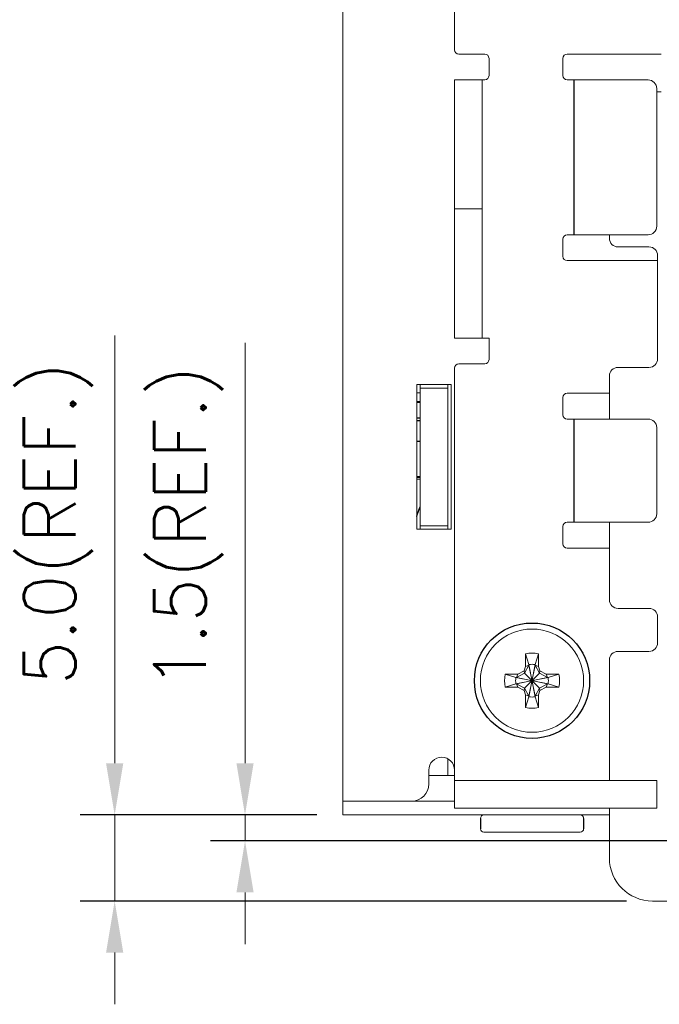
# Model space of a CAD drawing. Header units: millimetres. Extents: x -995 to -252, y -1463 to -938.
# Tile 8 of 11: x -391 to -353, y -1283 to -1225. Entities that reach past the tile are written whole.
import ezdxf

# ---------------------------------------------------------------- set-up
doc = ezdxf.new("R2010")
doc.units = ezdxf.units.MM
doc.header["$LTSCALE"] = 2
doc.layers.get('0').update_dxf_attribs({"lineweight": 9})
doc.layers.get('Defpoints').update_dxf_attribs({"lineweight": 9})
doc.layers.add('02___PRT_ALL_AXES', color=7, linetype='Continuous')
doc.styles.add('ROMANS', font='romans')
doc.dimstyles.new('1', dxfattribs={"dimtxt": 3, "dimasz": 3, "dimexe": 2, "dimexo": 1.5, "dimgap": 1, "dimtad": 1, "dimdec": 1, "dimzin": 1, "dimdsep": 46, "dimtxsty": 'ROMANS', "dimcen": -0.8, "dimclrd": 2, "dimclre": 2, "dimclrt": 2, "dimadec": 0, "dimazin": 0, "dimtm": 1e-09, "dimtfac": 0.5, "dimtdec": 1, "dimtmove": 0, "dimatfit": 3, "dimfxl": 1, "dimlwd": -1, "dimarcsym": 0})

# ---------------------------------------------------------------- blocks, each defined once
blk = doc.blocks.new('*D56')
at = {"color": 2, "ltscale": 2}
for p, q in [((-385.104, -1268.632), (-385.104, -1243.775)), ((-385.104, -1276.632), (-385.104, -1271.632)), ((-385.104, -1279.632), (-385.104, -1282.632))]:
    blk.add_line(p, q, dxfattribs=at)
at = {"color": 2, "lineweight": -2, "ltscale": 2}
for p, q in [((-373.346, -1271.632), (-387.104, -1271.632)), ((-355.346, -1276.632), (-387.104, -1276.632))]:
    blk.add_line(p, q, dxfattribs=at)
at = {"color": 2}
for points in [[(-385.604, -1268.632), (-384.604, -1268.632), (-385.104, -1271.632)], [(-384.604, -1279.632), (-385.604, -1279.632), (-385.104, -1276.632)]]:
    blk.add_solid(points, dxfattribs=at)
at = {"layer": 'Defpoints', "color": 0}
for p in [(-385.104, -1271.632), (-371.846, -1271.632), (-353.846, -1276.632)]:
    blk.add_point(p, dxfattribs=at)
at = {"color": 2, "ltscale": 2, "insert": (-388.389, -1254.703), "char_height": 3, "attachment_point": 5, "rotation": 90, "style": 'ROMANS'}
blk.add_mtext('5.0(REF.)', dxfattribs=at)
blk = doc.blocks.new('*D57')
at = {"color": 2, "ltscale": 2}
for p, q in [((-377.528, -1268.632), (-377.528, -1244.203)), ((-377.528, -1273.132), (-377.528, -1271.632)), ((-377.528, -1276.132), (-377.528, -1279.132))]:
    blk.add_line(p, q, dxfattribs=at)
at = {"color": 2, "lineweight": -2, "ltscale": 2}
for p, q in [((-373.346, -1271.632), (-379.528, -1271.632)), ((-351.346, -1273.132), (-379.528, -1273.132))]:
    blk.add_line(p, q, dxfattribs=at)
at = {"color": 2}
for points in [[(-378.028, -1268.632), (-377.028, -1268.632), (-377.528, -1271.632)], [(-377.028, -1276.132), (-378.028, -1276.132), (-377.528, -1273.132)]]:
    blk.add_solid(points, dxfattribs=at)
at = {"layer": 'Defpoints', "color": 0}
for p in [(-377.528, -1271.632), (-371.846, -1271.632), (-349.846, -1273.132)]:
    blk.add_point(p, dxfattribs=at)
at = {"color": 2, "ltscale": 2, "insert": (-380.814, -1254.918), "char_height": 3, "attachment_point": 5, "rotation": 90, "style": 'ROMANS'}
blk.add_mtext('1.5(REF.)', dxfattribs=at)

msp = doc.modelspace()

# ---------------------------------------------------------------- linework, layer by layer
at = {"color": 7, "linetype": 'Continuous'}
for p, q in [((-371.846, -1271.632), (-371.846, -1147.632)), ((-365.346, -1199.382), (-365.346, -1227.182)), ((-365.096, -1227.432), (-363.596, -1227.432)), ((-358.796, -1227.432), (-353.346, -1227.432)), ((-363.346, -1227.682), (-363.346, -1228.682)), ((-359.046, -1228.682), (-359.046, -1227.682)), ((-365.346, -1228.932), (-363.596, -1228.932)), ((-363.746, -1228.932), (-363.746, -1243.932)), ((-358.796, -1228.932), (-354.096, -1228.932)), ((-353.596, -1237.432), (-353.596, -1229.432)), ((-353.596, -1229.632), (-353.346, -1229.632)), ((-365.346, -1236.432), (-363.746, -1236.432)), ((-359.046, -1239.182), (-359.046, -1238.182)), ((-358.796, -1237.932), (-354.096, -1237.932)), ((-356.346, -1238.132), (-356.346, -1237.932)), ((-355.846, -1238.632), (-354.046, -1238.632)), ((-353.546, -1239.432), (-358.796, -1239.432)), ((-353.546, -1239.132), (-353.546, -1245.132)), ((-365.346, -1243.932), (-363.346, -1243.932)), ((-363.346, -1243.932), (-363.346, -1245.182)), ((-365.346, -1245.682), (-365.346, -1271.232)), ((-365.096, -1245.432), (-363.596, -1245.432)), ((-355.846, -1245.632), (-354.046, -1245.632)), ((-356.346, -1248.632), (-356.346, -1246.132)), ((-367.546, -1246.632), (-365.546, -1246.632)), ((-367.546, -1255.032), (-367.546, -1246.632)), ((-367.346, -1255.032), (-367.346, -1246.632)), ((-365.746, -1246.832), (-367.346, -1246.832)), ((-365.746, -1255.032), (-365.746, -1246.632)), ((-365.546, -1246.632), (-365.546, -1255.032)), ((-367.346, -1247.112), (-367.546, -1247.112)), ((-359.046, -1248.382), (-359.046, -1247.382)), ((-358.796, -1247.132), (-356.346, -1247.132)), ((-367.346, -1247.612), (-367.546, -1247.612)), ((-367.346, -1247.682), (-367.546, -1247.682)), ((-367.346, -1248.582), (-367.546, -1248.582)), ((-358.796, -1248.632), (-354.096, -1248.632)), ((-353.596, -1254.132), (-353.596, -1249.132)), ((-367.346, -1251.963), (-367.546, -1251.963)), ((-367.346, -1252.032), (-367.546, -1252.032)), ((-367.546, -1252.132), (-367.346, -1252.132)), ((-365.746, -1254.832), (-367.346, -1254.832)), ((-359.046, -1255.882), (-359.046, -1254.882)), ((-358.796, -1254.632), (-354.096, -1254.632)), ((-356.346, -1259.132), (-356.346, -1254.632)), ((-365.546, -1255.032), (-367.546, -1255.032)), ((-356.346, -1256.132), (-358.796, -1256.132)), ((-355.846, -1259.632), (-354.046, -1259.632)), ((-353.546, -1260.132), (-353.546, -1261.632)), ((-361.216, -1262.275), (-361.031, -1262.9)), ((-361.216, -1263.015), (-361.216, -1262.275)), ((-360.476, -1262.275), (-360.661, -1262.9)), ((-360.476, -1262.275), (-360.476, -1263.015)), ((-355.846, -1262.132), (-354.046, -1262.132)), ((-360.661, -1264.764), (-361.031, -1262.9)), ((-361.031, -1262.9), (-361.031, -1262.937)), ((-361.031, -1264.764), (-360.661, -1262.9)), ((-360.661, -1262.937), (-360.661, -1262.9)), ((-356.346, -1269.632), (-356.346, -1262.632)), ((-362.403, -1263.462), (-361.778, -1263.647)), ((-362.403, -1263.462), (-361.663, -1263.462)), ((-361.291, -1263.387), (-361.741, -1263.647)), ((-361.663, -1263.462), (-361.741, -1263.647)), ((-361.663, -1263.462), (-361.31, -1263.259)), ((-361.31, -1263.259), (-361.216, -1263.015)), ((-361.31, -1263.259), (-361.291, -1263.387)), ((-361.031, -1262.937), (-361.291, -1263.387)), ((-361.291, -1263.387), (-360.401, -1264.277)), ((-361.291, -1264.277), (-360.401, -1263.387)), ((-361.216, -1263.015), (-361.031, -1262.937)), ((-360.661, -1264.727), (-361.031, -1262.937)), ((-361.031, -1264.727), (-360.661, -1262.937)), ((-360.476, -1263.015), (-360.661, -1262.937)), ((-360.401, -1263.387), (-360.661, -1262.937)), ((-360.476, -1263.015), (-360.382, -1263.259)), ((-360.382, -1263.259), (-360.401, -1263.387)), ((-359.951, -1263.647), (-360.401, -1263.387)), ((-360.382, -1263.259), (-360.029, -1263.462)), ((-360.029, -1263.462), (-359.289, -1263.462)), ((-360.029, -1263.462), (-359.951, -1263.647)), ((-359.289, -1263.462), (-359.914, -1263.647)), ((-362.403, -1264.202), (-361.778, -1264.017)), ((-361.778, -1263.647), (-359.914, -1264.017)), ((-361.778, -1264.017), (-359.914, -1263.647)), ((-361.741, -1263.647), (-361.778, -1263.647)), ((-361.778, -1264.017), (-361.741, -1264.017)), ((-361.741, -1263.647), (-359.951, -1264.017)), ((-361.741, -1264.017), (-359.951, -1263.647)), ((-361.741, -1264.017), (-361.291, -1264.277)), ((-361.663, -1264.202), (-361.741, -1264.017)), ((-360.401, -1264.277), (-359.951, -1264.017)), ((-360.029, -1264.202), (-359.951, -1264.017)), ((-359.914, -1263.647), (-359.951, -1263.647)), ((-359.951, -1264.017), (-359.914, -1264.017)), ((-359.289, -1264.202), (-359.914, -1264.017)), ((-361.663, -1264.202), (-362.403, -1264.202)), ((-361.31, -1264.406), (-361.663, -1264.202)), ((-361.31, -1264.406), (-361.291, -1264.277)), ((-361.216, -1264.649), (-361.31, -1264.406)), ((-361.291, -1264.277), (-361.031, -1264.727)), ((-360.661, -1264.727), (-360.401, -1264.277)), ((-360.382, -1264.406), (-360.476, -1264.649)), ((-360.382, -1264.406), (-360.401, -1264.277)), ((-360.029, -1264.202), (-360.382, -1264.406)), ((-359.289, -1264.202), (-360.029, -1264.202)), ((-361.216, -1264.649), (-361.031, -1264.727)), ((-361.216, -1265.389), (-361.216, -1264.649)), ((-361.216, -1265.389), (-361.031, -1264.764)), ((-361.031, -1264.727), (-361.031, -1264.764)), ((-360.476, -1264.649), (-360.661, -1264.727)), ((-360.661, -1264.764), (-360.661, -1264.727)), ((-360.476, -1265.389), (-360.661, -1264.764)), ((-360.476, -1264.649), (-360.476, -1265.389)), ((-365.746, -1269.332), (-365.746, -1268.379)), ((-366.846, -1269.832), (-366.846, -1269.032)), ((-366.846, -1269.332), (-365.346, -1269.332)), ((-365.346, -1269.632), (-353.596, -1269.632)), ((-353.596, -1269.632), (-353.596, -1271.232)), ((-371.846, -1270.832), (-365.346, -1270.832)), ((-356.346, -1274.132), (-356.346, -1271.232)), ((-358.046, -1272.632), (-363.646, -1272.632)), ((-339.846, -1276.632), (-353.846, -1276.632))]:
    msp.add_line(p, q, dxfattribs=at)
at = {"color": 3, "linetype": 'Continuous'}
for p, q in [((-365.346, -1243.932), (-365.346, -1228.932)), ((-365.346, -1271.232), (-353.596, -1271.232)), ((-356.346, -1271.632), (-371.846, -1271.632))]:
    msp.add_line(p, q, dxfattribs=at)
at = {"color": 7, "linetype": 'Continuous'}
msp.add_circle((-360.846, -1263.832), 3, dxfattribs=at)
for centre, radius, start, end in [((-365.096, -1227.182), 0.25, 180, 270), ((-363.596, -1227.682), 0.25, 0, 90), ((-358.796, -1227.682), 0.25, 90, 180), ((-363.596, -1228.682), 0.25, 270, 0), ((-358.796, -1228.682), 0.25, 180, 270), ((-354.096, -1229.432), 0.5, 0, 90), ((-354.096, -1237.432), 0.5, 270, 0), ((-358.796, -1238.182), 0.25, 90, 180), ((-355.846, -1238.132), 0.5, 180, 270), ((-354.046, -1239.132), 0.5, 0, 90), ((-358.796, -1239.182), 0.25, 180, 270), ((-354.046, -1245.132), 0.5, 270, 0), ((-365.096, -1245.682), 0.25, 90, 180), ((-363.596, -1245.182), 0.25, 270, 0), ((-355.846, -1246.132), 0.5, 90, 180), ((-358.796, -1247.382), 0.25, 90, 180), ((-358.796, -1248.382), 0.25, 180, 270), ((-354.096, -1249.132), 0.5, 0, 90), ((-354.096, -1254.132), 0.5, 270, 0), ((-358.796, -1254.882), 0.25, 90, 180), ((-358.796, -1255.882), 0.25, 180, 270), ((-355.846, -1259.132), 0.5, 180, 270), ((-354.046, -1260.132), 0.5, 0, 90), ((-354.046, -1261.632), 0.5, 270, 0), ((-360.846, -1263.832), 1.6, 76.6293, 103.3707), ((-355.846, -1262.632), 0.5, 90, 180), ((-360.846, -1263.832), 0.95, 78.7706, 101.2294), ((-360.846, -1263.832), 1.6, 166.6293, 193.3707), ((-360.846, -1263.832), 1.6, 346.6293, 13.3707), ((-360.846, -1263.832), 0.95, 168.7706, 191.2294), ((-360.846, -1263.832), 0.95, 348.7706, 11.2294), ((-360.846, -1263.832), 0.95, 258.7706, 281.2294), ((-360.846, -1263.832), 1.6, 256.6293, 283.3707), ((-366.096, -1269.032), 0.75, 0, 180), ((-367.846, -1269.832), 1, 270, 0), ((-363.646, -1271.832), 0.2, 90, 180), ((-358.046, -1271.832), 0.2, 0, 90), ((-363.646, -1272.432), 0.2, 180, 270), ((-358.046, -1272.432), 0.2, 270, 0), ((-353.846, -1274.132), 2.5, 180, 270)]:
    msp.add_arc(centre, radius, start, end, dxfattribs=at)
at = {"layer": '02___PRT_ALL_AXES', "color": 7, "linetype": 'Continuous'}
for p, q in [((-358.388, -1237.932), (-358.388, -1228.932)), ((-367.346, -1247.682), (-367.546, -1247.682)), ((-367.346, -1248.582), (-367.546, -1248.582)), ((-367.346, -1248.732), (-367.546, -1248.732)), ((-358.388, -1254.632), (-358.388, -1248.632)), ((-367.346, -1249.932), (-367.546, -1249.932)), ((-363.846, -1271.832), (-363.846, -1272.432)), ((-357.846, -1271.832), (-357.846, -1272.432))]:
    msp.add_line(p, q, dxfattribs=at)
msp.add_lwpolyline([(-367.546, -1254.298), (-367.514, -1254.194), (-367.358, -1253.766), (-367.346, -1253.739)], dxfattribs=at)
msp.add_circle((-360.846, -1263.832), 3.35, dxfattribs=at)

# ---------------------------------------------------------------- dimensions: what is measured, and where the dimension line sits
at = {"ltscale": 2}
for base, p1, picture, middle in [((-385.104, -1271.632), (-353.846, -1276.632), '*D56', (-388.389, -1254.703)), ((-377.528, -1271.632), (-349.846, -1273.132), '*D57', (-380.814, -1254.918))]:
    dim = msp.add_linear_dim(base=base, p1=p1, p2=(-371.846, -1271.632), angle=90, text='<>(REF.)', dimstyle='1', override={"dimpost": '\\X'}, dxfattribs=at)
    dim.commit()
    dim.dimension.update_dxf_attribs({"geometry": picture, "text_midpoint": middle})

doc.saveas('drawing.dxf')
